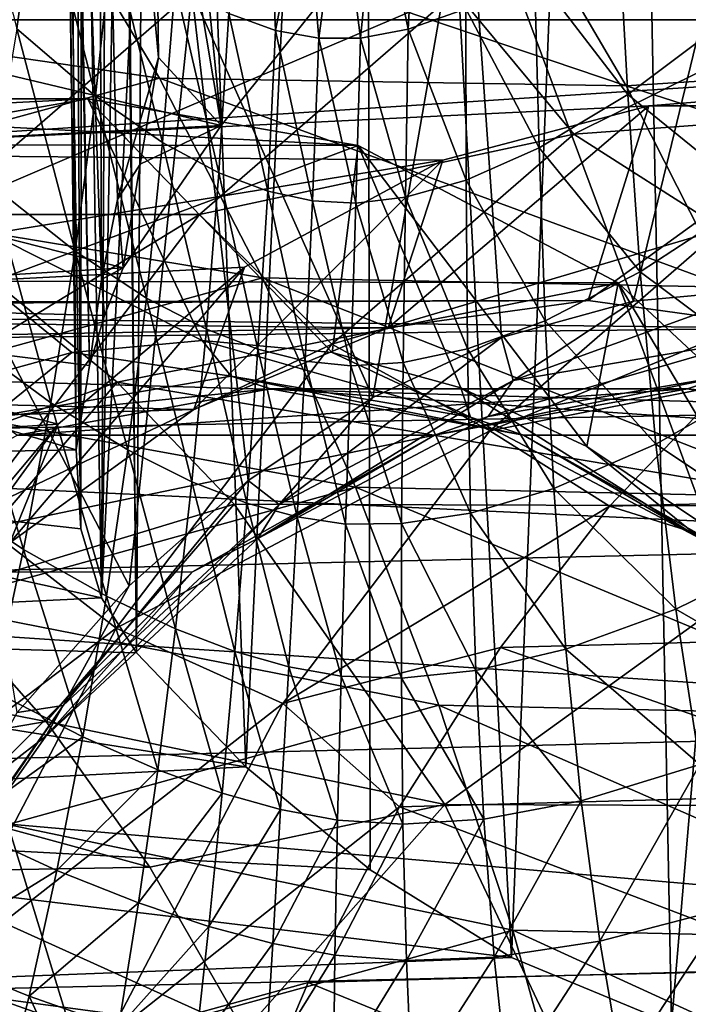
# Model space of a CAD drawing. Header units: metres. Extents: x 26 to 263, y -109 to 109.
# Tile 80 of 256: x 80.4 to 82.48, y -71.61 to -68.55. Entities that reach past the tile are written whole.
import ezdxf

# ---------------------------------------------------------------- set-up
doc = ezdxf.new("R2010")
doc.units = ezdxf.units.M
doc.layers.add('solid_500750', color=7, linetype='CONTINUOUS')

msp = doc.modelspace()

# ---------------------------------------------------------------- linework, layer by layer
at = {"layer": 'solid_500750'}
for points in [[(80.762596, -70.518959, 3.942107), (80.719757, -66.684723, 4.016021), (80.811234, -63.165283, 4.371584)], [(81.102119, -70.872253, 4.501615), (80.762596, -70.518959, 3.942107), (80.811234, -63.165283, 4.371584)], [(81.102119, -70.872253, 4.501615), (80.811234, -63.165283, 4.371584), (81.473457, -63.165283, 5.309737)], [(81.488251, -71.192017, 5.037229), (81.102119, -70.872253, 4.501615), (81.473457, -63.165283, 5.309737)], [(81.926094, -71.4646, 5.552004), (81.473457, -63.165283, 5.309737), (82.257256, -63.165283, 6.14898)], [(81.926094, -71.4646, 5.552004), (81.488251, -71.192017, 5.037229), (81.473457, -63.165283, 5.309737)], [(82.422783, -71.670265, 6.046621), (81.926094, -71.4646, 5.552004), (82.257256, -63.165283, 6.14898)], [(82.422783, -71.670265, 6.046621), (82.257256, -63.165283, 6.14898), (83.148026, -63.165283, 6.873679)], [(82.979759, -71.785507, 6.515219), (82.422783, -71.670265, 6.046621), (83.148026, -63.165283, 6.873679)], [(80.575966, -69.889305, 3.152448), (80.553238, -66.666176, 3.045382), (80.53318, -66.672371, 3.316721)], [(80.575966, -69.889305, 3.152448), (80.53318, -66.672371, 3.316721), (80.535515, -66.673683, 3.378667)], [(80.616997, -69.626709, 2.868759), (80.560593, -66.665176, 3.004609), (80.553238, -66.666176, 3.045382)], [(80.575966, -69.889305, 3.152448), (80.616997, -69.626709, 2.868759), (80.553238, -66.666176, 3.045382)], [(80.654701, -69.360519, 2.739187), (80.644249, -66.657814, 2.724296), (80.560593, -66.665176, 3.004609)], [(80.616997, -69.626709, 2.868759), (80.654701, -69.360519, 2.739187), (80.560593, -66.665176, 3.004609)], [(80.644249, -66.657814, 2.724296), (80.831627, -68.670746, 2.391985), (80.818504, -67.649071, 2.41073)], [(80.703743, -69.112419, 2.616019), (80.831627, -68.670746, 2.391985), (80.644249, -66.657814, 2.724296)], [(80.654701, -69.360519, 2.739187), (80.703743, -69.112419, 2.616019), (80.644249, -66.657814, 2.724296)], [(81.026169, -68.882004, 2.11415), (80.80407, -66.648956, 2.431338), (80.818504, -67.649071, 2.41073)], [(81.026169, -68.882004, 2.11415), (81.345131, -68.483421, 1.658631), (80.80407, -66.648956, 2.431338)], [(80.590027, -70.13427, 3.432808), (80.535515, -66.673683, 3.378667), (80.57122, -66.678551, 3.62774)], [(80.590027, -70.13427, 3.432808), (80.575966, -69.889305, 3.152448), (80.535515, -66.673683, 3.378667)], [(80.590027, -70.13427, 3.432808), (80.57122, -66.678551, 3.62774), (80.591957, -66.67997, 3.707642)], [(80.654694, -70.348419, 3.699527), (80.590027, -70.13427, 3.432808), (80.591957, -66.67997, 3.707642)], [(80.654694, -70.348419, 3.699527), (80.591957, -66.67997, 3.707642), (80.673073, -66.683441, 3.924088)], [(80.654694, -70.348419, 3.699527), (80.673073, -66.683441, 3.924088), (80.719757, -66.684723, 4.016021)], [(80.654694, -70.348419, 3.699527), (80.719757, -66.684723, 4.016021), (80.743416, -68.564064, 3.975236)], [(80.762596, -70.518959, 3.942107), (80.743416, -68.564064, 3.975236), (80.719757, -66.684723, 4.016021)], [(81.026169, -68.882004, 2.11415), (80.818504, -67.649071, 2.41073), (80.831627, -68.670746, 2.391985)], [(80.391487, -68.582359, 8.752073), (80.457451, -68.091362, 8.799366), (80.194145, -67.8125, 8.57508)], [(81.790199, -68.043022, -2.463889), (82.675514, -67.900002, -3.728247), (82.30481, -69.4272, -3.108145)], [(82.675514, -67.900002, -3.728247), (82.718117, -69.389526, -3.698412), (82.30481, -69.4272, -3.108145)], [(80.935036, -68.467232, -1.242587), (81.790199, -68.043022, -2.463889), (81.496155, -69.72612, -1.953269)], [(81.790199, -68.043022, -2.463889), (81.896011, -69.539803, -2.52432), (81.496155, -69.72612, -1.953269)], [(81.790199, -68.043022, -2.463889), (82.30481, -69.4272, -3.108145), (81.896011, -69.539803, -2.52432)], [(81.606133, -68.583069, 9.654543), (81.634537, -68.068565, 9.679015), (81.507332, -68.106926, 9.593202)], [(81.606133, -68.583069, 9.654543), (81.784836, -68.519989, 9.772255), (81.634537, -68.068565, 9.679015)], [(80.391487, -68.582359, 8.752073), (80.635818, -68.790993, 8.951972), (80.457451, -68.091362, 8.799366)], [(80.635818, -68.790993, 8.951972), (80.687149, -68.301445, 8.985336), (80.457451, -68.091362, 8.799366)], [(81.049461, -68.535072, 9.262541), (81.194481, -68.586952, 9.368409), (81.172264, -68.089569, 9.358122)], [(81.194481, -68.586952, 9.368409), (81.286934, -68.114441, 9.440097), (81.172264, -68.089569, 9.358122)], [(81.458504, -68.610756, 9.554381), (81.507332, -68.106926, 9.593202), (81.395271, -68.118271, 9.516115)], [(81.458504, -68.610756, 9.554381), (81.606133, -68.583069, 9.654543), (81.507332, -68.106926, 9.593202)], [(83.258438, -68.086555, -14.125713), (83.61261, -68.673981, -14.483352), (81.934441, -68.166245, -14.572926)], [(81.194481, -68.586952, 9.368409), (81.328453, -68.610931, 9.463821), (81.286934, -68.114441, 9.440097)], [(81.328453, -68.610931, 9.463821), (81.395271, -68.118271, 9.516115), (81.286934, -68.114441, 9.440097)], [(81.328453, -68.610931, 9.463821), (81.458504, -68.610756, 9.554381), (81.395271, -68.118271, 9.516115)], [(80.48436, -68.150879, -14.830779), (80.834549, -68.735146, -15.224969), (79.209702, -68.499298, -15.220218)], [(82.282486, -68.759026, -14.947399), (80.834549, -68.735146, -15.224969), (80.48436, -68.150879, -14.830779)], [(81.934441, -68.166245, -14.572926), (82.282486, -68.759026, -14.947399), (80.48436, -68.150879, -14.830779)], [(83.61261, -68.673981, -14.483352), (82.282486, -68.759026, -14.947399), (81.934441, -68.166245, -14.572926)], [(79.646156, -68.554291, 0.598125), (79.986229, -68.182343, 0.112451), (81.345131, -68.483421, 1.658631)], [(79.646156, -68.554291, 0.598125), (85.704872, -68.554291, -8.054618), (85.364799, -68.182343, -7.568945)], [(79.646156, -68.554291, 0.598125), (85.364799, -68.182343, -7.568945), (79.986229, -68.182343, 0.112451)], [(82.287727, -68.786346, 10.092058), (82.256271, -68.228729, 10.063968), (81.997665, -68.408516, 9.907264)], [(82.287727, -68.786346, 10.092058), (82.618958, -68.537849, 10.280897), (82.256271, -68.228729, 10.063968)], [(80.635818, -68.790993, 8.951972), (80.843735, -68.935493, 9.114954), (80.687149, -68.301445, 8.985336)], [(80.843735, -68.935493, 9.114954), (80.88327, -68.444969, 9.137713), (80.687149, -68.301445, 8.985336)], [(82.012085, -68.952019, 9.925364), (81.997665, -68.408516, 9.907264), (81.784836, -68.519989, 9.772255)], [(82.012085, -68.952019, 9.925364), (82.287727, -68.786346, 10.092058), (81.997665, -68.408516, 9.907264)], [(80.843735, -68.935493, 9.114954), (81.018661, -69.028839, 9.247367), (80.88327, -68.444969, 9.137713)], [(81.018661, -69.028839, 9.247367), (81.049461, -68.535072, 9.262541), (80.88327, -68.444969, 9.137713)], [(80.139137, -69.158173, -0.105932), (80.935036, -68.467232, -1.242587), (80.740379, -70.311234, -0.873907)], [(81.754196, -68.467232, -0.669022), (80.935036, -68.467232, -1.242587), (80.139137, -69.158173, -0.105932)], [(80.958275, -69.158188, 0.467664), (81.754196, -68.467232, -0.669022), (80.139137, -69.158173, -0.105932)], [(80.935036, -68.467232, -1.242587), (81.109573, -69.984161, -1.401169), (80.740379, -70.311234, -0.873907)], [(80.935036, -68.467232, -1.242587), (81.496155, -69.72612, -1.953269), (81.109573, -69.984161, -1.401169)], [(82.120224, -68.908737, -0.621504), (81.754196, -68.467232, -0.669022), (80.958275, -69.158188, 0.467664)], [(82.927185, -68.508446, -1.773965), (81.754196, -68.467232, -0.669022), (82.120224, -68.908737, -0.621504)], [(80.834549, -68.735146, -15.224969), (79.543076, -69.089653, -15.615407), (79.209702, -68.499298, -15.220218)], [(79.646156, -68.554291, 0.598125), (81.345131, -68.483421, 1.658631), (81.026169, -68.882004, 2.11415)], [(81.018661, -69.028839, 9.247367), (81.170097, -69.085709, 9.358694), (81.049461, -68.535072, 9.262541)], [(81.170097, -69.085709, 9.358694), (81.194481, -68.586952, 9.368409), (81.049461, -68.535072, 9.262541)], [(81.786263, -69.051659, 9.782059), (81.784836, -68.519989, 9.772255), (81.606133, -68.583069, 9.654543)], [(81.786263, -69.051659, 9.782059), (82.012085, -68.952019, 9.925364), (81.784836, -68.519989, 9.772255)], [(82.927185, -68.508446, -1.773965), (82.120224, -68.908737, -0.621504), (83.355606, -68.818977, -1.544844)], [(79.323875, -68.969513, 1.05838), (79.646156, -68.554291, 0.598125), (81.026169, -68.882004, 2.11415)], [(79.323875, -68.969513, 1.05838), (85.704872, -68.554291, -8.054618), (79.646156, -68.554291, 0.598125)], [(82.352966, -68.821602, -3.267608), (85.704872, -68.554291, -8.054618), (79.323875, -68.969513, 1.05838)], [(80.654694, -70.348419, 3.699527), (80.743416, -68.564064, 3.975236), (80.762596, -70.518959, 3.942107)], [(82.68013, -69.104897, 10.342073), (82.618958, -68.537849, 10.280897), (82.287727, -68.786346, 10.092058)], [(82.352966, -68.821602, -3.267608), (82.998756, -68.821693, -4.189892), (85.704872, -68.554291, -8.054618)], [(80.310928, -69.065414, 8.707467), (80.572296, -69.27253, 8.92296), (80.391487, -68.582359, 8.752073)], [(80.572296, -69.27253, 8.92296), (80.635818, -68.790993, 8.951972), (80.391487, -68.582359, 8.752073)], [(81.170097, -69.085709, 9.358694), (81.309189, -69.11602, 9.458394), (81.194481, -68.586952, 9.368409)], [(81.309189, -69.11602, 9.458394), (81.328453, -68.610931, 9.463821), (81.194481, -68.586952, 9.368409)], [(81.598007, -69.104553, 9.657745), (81.606133, -68.583069, 9.654543), (81.458504, -68.610756, 9.554381)], [(81.598007, -69.104553, 9.657745), (81.786263, -69.051659, 9.782059), (81.606133, -68.583069, 9.654543)], [(81.309189, -69.11602, 9.458394), (81.443947, -69.123413, 9.552775), (81.328453, -68.610931, 9.463821)], [(81.443947, -69.123413, 9.552775), (81.458504, -68.610756, 9.554381), (81.328453, -68.610931, 9.463821)], [(81.443947, -69.123413, 9.552775), (81.598007, -69.104553, 9.657745), (81.458504, -68.610756, 9.554381)], [(80.703743, -69.112419, 2.616019), (80.774422, -69.001907, 2.473683), (80.831627, -68.670746, 2.391985)], [(81.026169, -68.882004, 2.11415), (80.831627, -68.670746, 2.391985), (80.774422, -69.001907, 2.473683)], [(83.61261, -68.673981, -14.483352), (83.933319, -69.289543, -14.815135), (82.282486, -68.759026, -14.947399)], [(80.834549, -68.735146, -15.224969), (81.153885, -69.354713, -15.591291), (79.543076, -69.089653, -15.615407)], [(82.59935, -69.383675, -15.294518), (81.153885, -69.354713, -15.591291), (80.834549, -68.735146, -15.224969)], [(82.282486, -68.759026, -14.947399), (82.59935, -69.383675, -15.294518), (80.834549, -68.735146, -15.224969)], [(83.933319, -69.289543, -14.815135), (82.59935, -69.383675, -15.294518), (82.282486, -68.759026, -14.947399)], [(77.85083, -68.941376, -5.337183), (80.611565, -68.800003, -5.173439), (78.682144, -68.800003, -6.524432)], [(77.85083, -68.941376, -5.337183), (79.772316, -68.944107, -3.974874), (80.611565, -68.800003, -5.173439)], [(81.450806, -68.944107, -6.372004), (78.682144, -68.800003, -6.524432), (80.611565, -68.800003, -5.173439)], [(79.513451, -68.941368, -7.711648), (78.682144, -68.800003, -6.524432), (81.450806, -68.944107, -6.372004)], [(80.96627, -69.550003, -4.925073), (80.611565, -68.800003, -5.173439), (79.772316, -68.944107, -3.974874)], [(80.572296, -69.27253, 8.92296), (80.794205, -69.417984, 9.098195), (80.635818, -68.790993, 8.951972)], [(81.369919, -69.586784, -5.501549), (80.611565, -68.800003, -5.173439), (80.96627, -69.550003, -4.925073)], [(81.369919, -69.586784, -5.501549), (81.450806, -68.944107, -6.372004), (80.611565, -68.800003, -5.173439)], [(80.794205, -69.417984, 9.098195), (80.843735, -68.935493, 9.114954), (80.635818, -68.790993, 8.951972)], [(82.325897, -69.33651, 10.139993), (82.287727, -68.786346, 10.092058), (82.012085, -68.952019, 9.925364)], [(82.325897, -69.33651, 10.139993), (82.68013, -69.104897, 10.342073), (82.287727, -68.786346, 10.092058)], [(81.713135, -68.990105, -2.353827), (82.352966, -68.821602, -3.267608), (79.323875, -68.969513, 1.05838)], [(81.543594, -69.510498, -3.201339), (82.352966, -68.821602, -3.267608), (81.713135, -68.990105, -2.353827)], [(82.164001, -69.425003, -4.087391), (82.352966, -68.821602, -3.267608), (81.543594, -69.510498, -3.201339)], [(82.120224, -68.908737, -0.621504), (82.580811, -69.203323, -0.438315), (83.355606, -68.818977, -1.544844)], [(82.164001, -69.425003, -4.087391), (82.998756, -68.821693, -4.189892), (82.352966, -68.821602, -3.267608)], [(82.784386, -69.510742, -4.973381), (82.998756, -68.821693, -4.189892), (82.164001, -69.425003, -4.087391)], [(79.323875, -68.969513, 1.05838), (81.026169, -68.882004, 2.11415), (80.721535, -69.323898, 2.549219)], [(81.026169, -68.882004, 2.11415), (80.774422, -69.001907, 2.473683), (80.721535, -69.323898, 2.549219)], [(82.120224, -68.908737, -0.621504), (80.958275, -69.158188, 0.467664), (81.369186, -69.560738, 0.451082)], [(82.120224, -68.908737, -0.621504), (81.369186, -69.560738, 0.451082), (82.580811, -69.203323, -0.438315)], [(80.320221, -69.365028, -8.86385), (79.513451, -68.941368, -7.711648), (81.450806, -68.944107, -6.372004)], [(80.562614, -69.586784, -4.348598), (80.96627, -69.550003, -4.925073), (79.772316, -68.944107, -3.974874)], [(80.163445, -69.696716, -3.778521), (80.562614, -69.586784, -4.348598), (79.772316, -68.944107, -3.974874)], [(80.320221, -69.365028, -8.86385), (81.450806, -68.944107, -6.372004), (82.257797, -69.370903, -7.524508)], [(80.794205, -69.417984, 9.098195), (80.97995, -69.514595, 9.239845), (80.843735, -68.935493, 9.114954)], [(80.97995, -69.514595, 9.239845), (81.018661, -69.028839, 9.247367), (80.843735, -68.935493, 9.114954)], [(81.369919, -69.586784, -5.501549), (81.769089, -69.696716, -6.071626), (81.450806, -68.944107, -6.372004)], [(82.159943, -69.878822, -6.629815), (82.257797, -69.370903, -7.524508), (81.450806, -68.944107, -6.372004)], [(81.769089, -69.696716, -6.071626), (82.159943, -69.878822, -6.629815), (81.450806, -68.944107, -6.372004)], [(82.031052, -69.487953, 9.961322), (82.012085, -68.952019, 9.925364), (81.786263, -69.051659, 9.782059)], [(82.031052, -69.487953, 9.961322), (82.325897, -69.33651, 10.139993), (82.012085, -68.952019, 9.925364)], [(79.017876, -69.428841, 1.495399), (79.323875, -68.969513, 1.05838), (80.721535, -69.323898, 2.549219)], [(81.713135, -68.990105, -2.353827), (79.323875, -68.969513, 1.05838), (79.017876, -69.428841, 1.495399)], [(81.098328, -69.322395, -1.475792), (81.713135, -68.990105, -2.353827), (79.017876, -69.428841, 1.495399)], [(80.940964, -69.763771, -2.340686), (81.713135, -68.990105, -2.353827), (81.098328, -69.322395, -1.475792)], [(81.543594, -69.510498, -3.201339), (81.713135, -68.990105, -2.353827), (80.940964, -69.763771, -2.340686)], [(80.703743, -69.112419, 2.616019), (80.721535, -69.323898, 2.549219), (80.774422, -69.001907, 2.473683)], [(80.97995, -69.514595, 9.239845), (81.139824, -69.576508, 9.358281), (81.018661, -69.028839, 9.247367)], [(81.139824, -69.576508, 9.358281), (81.170097, -69.085709, 9.358694), (81.018661, -69.028839, 9.247367)], [(81.790085, -69.575645, 9.807893), (81.786263, -69.051659, 9.782059), (81.598007, -69.104553, 9.657745)], [(81.790085, -69.575645, 9.807893), (82.031052, -69.487953, 9.961322), (81.786263, -69.051659, 9.782059)], [(80.216507, -69.537544, 8.665787), (80.49752, -69.742592, 8.898652), (80.310928, -69.065414, 8.707467)], [(80.49752, -69.742592, 8.898652), (80.572296, -69.27253, 8.92296), (80.310928, -69.065414, 8.707467)], [(81.139824, -69.576508, 9.358281), (81.286057, -69.613213, 9.463911), (81.170097, -69.085709, 9.358694)], [(81.286057, -69.613213, 9.463911), (81.309189, -69.11602, 9.458394), (81.170097, -69.085709, 9.358694)], [(81.153885, -69.354713, -15.591291), (79.846458, -69.715118, -15.980249), (79.543076, -69.089653, -15.615407)], [(80.654701, -69.360519, 2.739187), (80.721535, -69.323898, 2.549219), (80.703743, -69.112419, 2.616019)], [(81.286057, -69.613213, 9.463911), (81.427551, -69.628242, 9.563766), (81.309189, -69.11602, 9.458394)], [(81.427551, -69.628242, 9.563766), (81.443947, -69.123413, 9.552775), (81.309189, -69.11602, 9.458394)], [(81.590134, -69.618279, 9.675233), (81.598007, -69.104553, 9.657745), (81.443947, -69.123413, 9.552775)], [(81.590134, -69.618279, 9.675233), (81.790085, -69.575645, 9.807893), (81.598007, -69.104553, 9.657745)], [(82.754471, -69.656052, 10.427528), (82.68013, -69.104897, 10.342073), (82.325897, -69.33651, 10.139993)], [(81.427551, -69.628242, 9.563766), (81.590134, -69.618279, 9.675233), (81.443947, -69.123413, 9.552775)], [(80.958275, -69.158188, 0.467664), (80.139137, -69.158173, -0.105932), (79.429619, -70.092323, 0.90737)], [(80.248779, -70.092316, 1.480938), (80.958275, -69.158188, 0.467664), (79.429619, -70.092323, 0.90737)], [(80.139137, -69.158173, -0.105932), (80.740379, -70.311234, -0.873907), (80.392578, -70.703941, -0.377189)], [(81.369186, -69.560738, 0.451082), (80.958275, -69.158188, 0.467664), (80.248779, -70.092316, 1.480938)], [(81.369186, -69.560738, 0.451082), (81.859711, -69.829338, 0.591523), (82.580811, -69.203323, -0.438315)], [(82.580811, -69.203323, -0.438315), (81.859711, -69.829338, 0.591523), (82.974319, -69.371086, -0.014702)], [(80.49752, -69.742592, 8.898652), (80.735863, -69.888474, 9.087944), (80.572296, -69.27253, 8.92296)], [(80.735863, -69.888474, 9.087944), (80.794205, -69.417984, 9.098195), (80.572296, -69.27253, 8.92296)], [(80.520119, -69.809532, -0.650032), (81.098328, -69.322395, -1.475792), (79.017876, -69.428841, 1.495399)], [(79.017876, -69.428841, 1.495399), (80.721535, -69.323898, 2.549219), (80.663689, -69.472145, 2.705629)], [(80.369865, -70.177391, -1.525097), (81.098328, -69.322395, -1.475792), (80.520119, -69.809532, -0.650032)], [(80.940964, -69.763771, -2.340686), (81.098328, -69.322395, -1.475792), (80.369865, -70.177391, -1.525097)], [(80.663689, -69.472145, 2.705629), (80.721535, -69.323898, 2.549219), (80.654701, -69.360519, 2.739187)], [(81.153885, -69.354713, -15.591291), (81.442833, -70.004929, -15.926455), (79.846458, -69.715118, -15.980249)], [(80.663689, -69.472145, 2.705629), (80.654701, -69.360519, 2.739187), (80.616997, -69.626709, 2.868759)], [(82.885719, -70.036377, -15.611685), (81.442833, -70.004929, -15.926455), (81.153885, -69.354713, -15.591291)], [(82.59935, -69.383675, -15.294518), (82.885719, -70.036377, -15.611685), (81.153885, -69.354713, -15.591291)], [(82.374687, -69.87117, 10.209793), (82.325897, -69.33651, 10.139993), (82.031052, -69.487953, 9.961322)], [(82.374687, -69.87117, 10.209793), (82.754471, -69.656052, 10.427528), (82.325897, -69.33651, 10.139993)], [(80.703003, -69.67907, -9.410512), (79.766815, -70.013756, -9.163153), (80.320221, -69.365028, -8.86385)], [(80.703003, -69.67907, -9.410512), (80.320221, -69.365028, -8.86385), (82.257797, -69.370903, -7.524508)], [(80.703003, -69.67907, -9.410512), (82.257797, -69.370903, -7.524508), (83.001526, -70.06398, -8.586662)], [(81.859711, -69.829338, 0.591523), (82.592804, -69.685722, 0.530164), (82.974319, -69.371086, -0.014702)], [(81.932144, -69.673729, -2.639718), (82.30481, -69.4272, -3.108145), (82.718117, -69.389526, -3.698412)], [(82.688148, -69.543915, -3.719399), (81.932144, -69.673729, -2.639718), (82.718117, -69.389526, -3.698412)], [(82.159943, -69.878822, -6.629815), (82.538704, -70.131783, -7.170741), (82.257797, -69.370903, -7.524508)], [(82.900085, -70.452316, -7.686854), (83.001526, -70.06398, -8.586662), (82.257797, -69.370903, -7.524508)], [(82.538704, -70.131783, -7.170741), (82.900085, -70.452316, -7.686854), (82.257797, -69.370903, -7.524508)], [(80.735863, -69.888474, 9.087944), (80.934784, -69.987869, 9.240646), (80.794205, -69.417984, 9.098195)], [(80.934784, -69.987869, 9.240646), (80.97995, -69.514595, 9.239845), (80.794205, -69.417984, 9.098195)], [(81.543594, -69.510498, -3.201339), (75.184799, -69.622116, -6.977971), (75.771263, -69.452293, -7.815527)], [(82.164001, -69.425003, -4.087391), (75.771263, -69.452293, -7.815527), (76.3657, -69.43811, -8.664478)], [(82.164001, -69.425003, -4.087391), (81.543594, -69.510498, -3.201339), (75.771263, -69.452293, -7.815527)], [(82.784386, -69.510742, -4.973381), (82.164001, -69.425003, -4.087391), (76.3657, -69.43811, -8.664478)], [(82.784386, -69.510742, -4.973381), (76.3657, -69.43811, -8.664478), (76.954613, -69.579887, -9.505528)], [(78.733124, -69.924568, 1.902066), (79.017876, -69.428841, 1.495399), (80.575966, -69.889305, 3.152448)], [(80.520119, -69.809532, -0.650032), (79.017876, -69.428841, 1.495399), (78.733124, -69.924568, 1.902066)], [(79.017876, -69.428841, 1.495399), (80.616997, -69.626709, 2.868759), (80.575966, -69.889305, 3.152448)], [(79.017876, -69.428841, 1.495399), (80.663689, -69.472145, 2.705629), (80.616997, -69.626709, 2.868759)], [(81.932144, -69.673729, -2.639718), (81.896011, -69.539803, -2.52432), (82.30481, -69.4272, -3.108145)], [(81.543594, -69.510498, -3.201339), (80.940964, -69.763771, -2.340686), (75.184799, -69.622116, -6.977971)], [(83.386955, -69.764244, -5.833937), (82.784386, -69.510742, -4.973381), (76.954613, -69.579887, -9.505528)], [(80.934784, -69.987869, 9.240646), (81.105415, -70.054367, 9.368004), (80.97995, -69.514595, 9.239845)], [(81.105415, -70.054367, 9.368004), (81.139824, -69.576508, 9.358281), (80.97995, -69.514595, 9.239845)], [(82.058067, -70.008781, 10.016957), (82.031052, -69.487953, 9.961322), (81.790085, -69.575645, 9.807893)], [(82.058067, -70.008781, 10.016957), (82.374687, -69.87117, 10.209793), (82.031052, -69.487953, 9.961322)], [(80.108894, -69.996094, 8.626657), (80.412262, -70.198082, 8.87862), (80.216507, -69.537544, 8.665787)], [(80.412262, -70.198082, 8.87862), (80.49752, -69.742592, 8.898652), (80.216507, -69.537544, 8.665787)], [(81.2052, -70.058189, -1.601528), (81.496155, -69.72612, -1.953269), (81.896011, -69.539803, -2.52432)], [(81.932144, -69.673729, -2.639718), (81.2052, -70.058189, -1.601528), (81.896011, -69.539803, -2.52432)], [(81.85453, -69.785751, -2.721266), (81.932144, -69.673729, -2.639718), (82.688148, -69.543915, -3.719399)], [(82.597755, -69.658127, -3.782695), (81.85453, -69.785751, -2.721266), (82.688148, -69.543915, -3.719399)], [(81.369186, -69.560738, 0.451082), (80.248779, -70.092316, 1.480938), (80.699661, -70.442238, 1.407267)], [(81.056213, -69.659805, -4.86209), (80.96627, -69.550003, -4.925073), (80.562614, -69.586784, -4.348598)], [(81.369186, -69.560738, 0.451082), (80.699661, -70.442238, 1.407267), (81.859711, -69.829338, 0.591523)], [(81.799248, -69.787399, -5.92325), (81.369919, -69.586784, -5.501549), (80.96627, -69.550003, -4.925073)], [(81.799248, -69.787399, -5.92325), (80.96627, -69.550003, -4.925073), (81.056213, -69.659805, -4.86209)], [(81.7994, -70.084946, 9.851355), (81.790085, -69.575645, 9.807893), (81.590134, -69.618279, 9.675233)], [(81.7994, -70.084946, 9.851355), (82.058067, -70.008781, 10.016957), (81.790085, -69.575645, 9.807893)], [(83.386955, -69.764244, -5.833937), (76.954613, -69.579887, -9.505528), (77.524605, -69.874397, -10.319562)], [(80.313187, -69.787399, -3.80093), (80.562614, -69.586784, -4.348598), (80.163445, -69.696716, -3.778521)], [(81.056213, -69.659805, -4.86209), (80.562614, -69.586784, -4.348598), (80.313187, -69.787399, -3.80093)], [(81.105415, -70.054367, 9.368004), (81.261078, -70.097015, 9.481361), (81.139824, -69.576508, 9.358281)], [(81.261078, -70.097015, 9.481361), (81.286057, -69.613213, 9.463911), (81.139824, -69.576508, 9.358281)], [(81.799248, -69.787399, -5.92325), (81.769089, -69.696716, -6.071626), (81.369919, -69.586784, -5.501549)], [(80.940964, -69.763771, -2.340686), (74.619644, -69.943718, -6.170846), (75.184799, -69.622116, -6.977971)], [(81.261078, -70.097015, 9.481361), (81.411652, -70.119232, 9.588516), (81.286057, -69.613213, 9.463911)], [(81.411652, -70.119232, 9.588516), (81.427551, -69.628242, 9.563766), (81.286057, -69.613213, 9.463911)], [(81.411652, -70.119232, 9.588516), (81.585213, -70.117729, 9.708377), (81.427551, -69.628242, 9.563766)], [(81.585213, -70.117729, 9.708377), (81.590134, -69.618279, 9.675233), (81.427551, -69.628242, 9.563766)], [(81.585213, -70.117729, 9.708377), (81.7994, -70.084946, 9.851355), (81.590134, -69.618279, 9.675233)], [(81.056213, -69.659805, -4.86209), (80.313187, -69.787399, -3.80093), (81.179092, -69.699997, -4.776053)], [(81.056213, -69.659805, -4.86209), (81.179092, -69.699997, -4.776053), (81.964073, -69.843452, -5.897127)], [(81.799248, -69.787399, -5.92325), (81.056213, -69.659805, -4.86209), (81.964073, -69.843452, -5.897127)], [(82.597755, -69.658127, -3.782695), (82.472527, -69.699997, -3.87038), (81.687355, -69.843521, -2.749038)], [(82.597755, -69.658127, -3.782695), (81.687355, -69.843521, -2.749038), (81.85453, -69.785751, -2.721266)], [(82.844131, -70.183372, 10.536994), (82.754471, -69.656052, 10.427528), (82.374687, -69.87117, 10.209793)], [(83.340973, -69.785751, -4.844123), (82.472527, -69.699997, -3.87038), (82.597755, -69.658127, -3.782695)], [(80.703003, -69.67907, -9.410512), (80.135834, -70.340126, -9.690166), (79.766815, -70.013756, -9.163153)], [(81.066383, -70.057312, -9.929474), (80.135834, -70.340126, -9.690166), (80.703003, -69.67907, -9.410512)], [(81.066383, -70.057312, -9.929474), (80.703003, -69.67907, -9.410512), (83.001526, -70.06398, -8.586662)], [(81.13987, -70.163712, -1.700627), (81.2052, -70.058189, -1.601528), (81.932144, -69.673729, -2.639718)], [(81.85453, -69.785751, -2.721266), (81.13987, -70.163712, -1.700627), (81.932144, -69.673729, -2.639718)], [(82.513725, -70.16526, -6.943631), (82.159943, -69.878822, -6.629815), (81.769089, -69.696716, -6.071626)], [(82.513725, -70.16526, -6.943631), (81.769089, -69.696716, -6.071626), (81.799248, -69.787399, -5.92325)], [(81.859711, -69.829338, 0.591523), (82.230873, -70.063942, 1.047048), (82.592804, -69.685722, 0.530164)], [(83.84333, -70.02314, 2.100754), (82.592804, -69.685722, 0.530164), (82.230873, -70.063942, 1.047048)], [(81.442833, -70.004929, -15.926455), (80.119904, -70.370865, -16.31164), (79.846458, -69.715118, -15.980249)], [(80.313187, -69.787399, -3.80093), (80.394104, -69.843452, -3.65498), (81.179092, -69.699997, -4.776053)], [(82.472527, -69.699997, -3.87038), (81.179092, -69.699997, -4.776053), (80.394104, -69.843452, -3.65498)], [(81.687355, -69.843521, -2.749038), (82.472527, -69.699997, -3.87038), (80.394104, -69.843452, -3.65498)], [(81.2052, -70.058189, -1.601528), (81.109573, -69.984161, -1.401169), (81.496155, -69.72612, -1.953269)], [(83.257927, -69.843605, -4.992053), (81.179092, -69.699997, -4.776053), (82.472527, -69.699997, -3.87038)], [(83.257927, -69.843605, -4.992053), (81.964073, -69.843452, -5.897127), (81.179092, -69.699997, -4.776053)], [(83.340973, -69.785751, -4.844123), (83.257927, -69.843605, -4.992053), (82.472527, -69.699997, -3.87038)], [(80.412262, -70.198082, 8.87862), (80.669624, -70.34343, 9.083753), (80.49752, -69.742592, 8.898652)], [(80.669624, -70.34343, 9.083753), (80.735863, -69.888474, 9.087944), (80.49752, -69.742592, 8.898652)], [(80.940964, -69.763771, -2.340686), (80.369865, -70.177391, -1.525097), (74.619644, -69.943718, -6.170846)], [(83.957977, -70.178062, -6.649455), (83.386955, -69.764244, -5.833937), (77.524605, -69.874397, -10.319562)], [(81.85453, -69.785751, -2.721266), (81.687355, -69.843521, -2.749038), (81.13987, -70.163712, -1.700627)], [(82.513725, -70.16526, -6.943631), (81.799248, -69.787399, -5.92325), (81.964073, -69.843452, -5.897127)], [(79.986885, -70.445244, 0.111513), (80.520119, -69.809532, -0.650032), (78.733124, -69.924568, 1.902066)], [(79.841797, -70.74292, -0.771013), (80.520119, -69.809532, -0.650032), (79.986885, -70.445244, 0.111513)], [(80.369865, -70.177391, -1.525097), (80.520119, -69.809532, -0.650032), (79.841797, -70.74292, -0.771013)], [(81.687355, -69.843521, -2.749038), (80.394104, -69.843452, -3.65498), (79.641586, -70.26886, -2.580271)], [(80.936249, -70.267914, -1.676346), (81.687355, -69.843521, -2.749038), (79.641586, -70.26886, -2.580271)], [(80.699661, -70.442238, 1.407267), (81.216866, -70.675697, 1.509599), (81.859711, -69.829338, 0.591523)], [(81.13987, -70.163712, -1.700627), (81.687355, -69.843521, -2.749038), (80.936249, -70.267914, -1.676346)], [(81.859711, -69.829338, 0.591523), (81.216866, -70.675697, 1.509599), (82.230873, -70.063942, 1.047048)], [(83.257927, -69.843605, -4.992053), (82.716583, -70.268852, -6.971817), (81.964073, -69.843452, -5.897127)], [(82.513725, -70.16526, -6.943631), (81.964073, -69.843452, -5.897127), (82.716583, -70.268852, -6.971817)], [(83.957977, -70.178062, -6.649455), (77.524605, -69.874397, -10.319562), (78.062721, -70.314957, -11.088077)], [(82.43615, -70.382912, 10.301188), (82.374687, -69.87117, 10.209793), (82.058067, -70.008781, 10.016957)], [(82.513725, -70.16526, -6.943631), (82.538704, -70.131783, -7.170741), (82.159943, -69.878822, -6.629815)], [(82.43615, -70.382912, 10.301188), (82.844131, -70.183372, 10.536994), (82.374687, -69.87117, 10.209793)], [(78.733124, -69.924568, 1.902066), (80.575966, -69.889305, 3.152448), (80.590027, -70.13427, 3.432808)], [(80.669624, -70.34343, 9.083753), (80.884224, -70.444656, 9.24933), (80.735863, -69.888474, 9.087944)], [(80.884224, -70.444656, 9.24933), (80.934784, -69.987869, 9.240646), (80.735863, -69.888474, 9.087944)], [(78.472298, -70.453331, 2.274564), (78.733124, -69.924568, 1.902066), (80.654694, -70.348419, 3.699527)], [(78.733124, -69.924568, 1.902066), (80.590027, -70.13427, 3.432808), (80.654694, -70.348419, 3.699527)], [(80.317177, -70.636322, 8.861691), (80.412262, -70.198082, 8.87862), (80.108894, -69.996094, 8.626657)], [(80.53524, -70.682518, -0.644727), (80.740379, -70.311234, -0.873907), (81.109573, -69.984161, -1.401169)], [(81.2052, -70.058189, -1.601528), (80.53524, -70.682518, -0.644727), (81.109573, -69.984161, -1.401169)], [(80.884224, -70.444656, 9.24933), (81.068062, -70.514801, 9.387432), (80.934784, -69.987869, 9.240646)], [(81.068062, -70.514801, 9.387432), (81.105415, -70.054367, 9.368004), (80.934784, -69.987869, 9.240646)], [(81.442833, -70.004929, -15.926455), (81.701561, -70.681473, -16.227949), (80.119904, -70.370865, -16.31164)], [(83.141899, -70.713425, -15.896746), (81.701561, -70.681473, -16.227949), (81.442833, -70.004929, -15.926455)], [(82.885719, -70.036377, -15.611685), (83.141899, -70.713425, -15.896746), (81.442833, -70.004929, -15.926455)], [(82.095085, -70.507607, 10.091975), (82.058067, -70.008781, 10.016957), (81.7994, -70.084946, 9.851355)], [(82.095085, -70.507607, 10.091975), (82.43615, -70.382912, 10.301188), (82.058067, -70.008781, 10.016957)], [(83.499176, -70.459389, 2.592264), (83.84333, -70.02314, 2.100754), (82.230873, -70.063942, 1.047048)], [(81.066383, -70.057312, -9.929474), (80.482956, -70.731689, -10.185914), (80.135834, -70.340126, -9.690166)], [(80.481239, -70.777481, -0.760001), (80.53524, -70.682518, -0.644727), (81.2052, -70.058189, -1.601528)], [(81.13987, -70.163712, -1.700627), (80.481239, -70.777481, -0.760001), (81.2052, -70.058189, -1.601528)], [(81.720123, -70.98996, -10.863114), (80.482956, -70.731689, -10.185914), (81.066383, -70.057312, -9.929474)], [(81.720123, -70.98996, -10.863114), (81.066383, -70.057312, -9.929474), (83.001526, -70.06398, -8.586662)], [(81.068062, -70.514801, 9.387432), (81.235588, -70.562477, 9.510335), (81.105415, -70.054367, 9.368004)], [(81.235588, -70.562477, 9.510335), (81.261078, -70.097015, 9.481361), (81.105415, -70.054367, 9.368004)], [(81.216866, -70.675697, 1.509599), (81.892044, -70.502014, 1.530946), (82.230873, -70.063942, 1.047048)], [(81.720123, -70.98996, -10.863114), (83.001526, -70.06398, -8.586662), (83.653412, -70.996696, -9.517649)], [(83.499176, -70.459389, 2.592264), (82.230873, -70.063942, 1.047048), (81.892044, -70.502014, 1.530946)], [(80.699661, -70.442238, 1.407267), (80.248779, -70.092316, 1.480938), (79.649788, -71.237862, 2.336385)], [(81.816017, -70.573151, 9.912119), (81.7994, -70.084946, 9.851355), (81.585213, -70.117729, 9.708377)], [(81.816017, -70.573151, 9.912119), (82.095085, -70.507607, 10.091975), (81.7994, -70.084946, 9.851355)], [(81.235588, -70.562477, 9.510335), (81.397743, -70.590965, 9.626638), (81.261078, -70.097015, 9.481361)], [(81.397743, -70.590965, 9.626638), (81.411652, -70.119232, 9.588516), (81.261078, -70.097015, 9.481361)], [(81.397743, -70.590965, 9.626638), (81.584892, -70.597008, 9.756817), (81.411652, -70.119232, 9.588516)], [(81.584892, -70.597008, 9.756817), (81.585213, -70.117729, 9.708377), (81.411652, -70.119232, 9.588516)], [(81.584892, -70.597008, 9.756817), (81.816017, -70.573151, 9.912119), (81.585213, -70.117729, 9.708377)], [(84.48597, -70.743874, -7.403567), (83.957977, -70.178062, -6.649455), (78.062721, -70.314957, -11.088077)], [(81.13987, -70.163712, -1.700627), (80.936249, -70.267914, -1.676346), (80.481239, -70.777481, -0.760001)], [(82.94928, -70.679543, 10.667813), (82.844131, -70.183372, 10.536994), (82.43615, -70.382912, 10.301188)], [(80.317177, -70.636322, 8.861691), (80.596161, -70.779755, 9.084263), (80.412262, -70.198082, 8.87862)], [(80.596161, -70.779755, 9.084263), (80.669624, -70.34343, 9.083753), (80.412262, -70.198082, 8.87862)], [(80.251457, -70.955353, -0.698371), (80.936249, -70.267914, -1.676346), (79.641586, -70.26886, -2.580271)], [(80.481239, -70.777481, -0.760001), (80.936249, -70.267914, -1.676346), (80.251457, -70.955353, -0.698371)], [(84.48597, -70.743874, -7.403567), (78.062721, -70.314957, -11.088077), (78.55674, -70.891548, -11.793605)], [(78.929565, -70.429497, -7.967437), (80.135834, -70.340126, -9.690166), (80.482956, -70.731689, -10.185914)], [(80.53524, -70.682518, -0.644727), (80.392578, -70.703941, -0.377189), (80.740379, -70.311234, -0.873907)], [(78.472298, -70.453331, 2.274564), (80.654694, -70.348419, 3.699527), (80.762596, -70.518959, 3.942107)], [(81.701561, -70.681473, -16.227949), (80.363487, -71.051765, -16.606878), (80.119904, -70.370865, -16.31164)], [(80.596161, -70.779755, 9.084263), (80.828964, -70.881447, 9.264379), (80.669624, -70.34343, 9.083753)], [(80.828964, -70.881447, 9.264379), (80.884224, -70.444656, 9.24933), (80.669624, -70.34343, 9.083753)], [(82.51059, -70.864922, 10.411682), (82.43615, -70.382912, 10.301188), (82.095085, -70.507607, 10.091975)], [(82.51059, -70.864922, 10.411682), (82.94928, -70.679543, 10.667813), (82.43615, -70.382912, 10.301188)], [(79.660942, -70.872253, -9.011957), (78.929565, -70.429497, -7.967437), (80.482956, -70.731689, -10.185914)], [(78.232864, -71.019508, 2.616515), (78.472298, -70.453331, 2.274564), (81.102119, -70.872253, 4.501615)], [(78.472298, -70.453331, 2.274564), (80.762596, -70.518959, 3.942107), (81.102119, -70.872253, 4.501615)], [(80.699661, -70.442238, 1.407267), (79.649788, -71.237862, 2.336385), (80.134438, -71.523209, 2.21449)], [(80.699661, -70.442238, 1.407267), (80.134438, -71.523209, 2.21449), (81.216866, -70.675697, 1.509599)], [(80.828964, -70.881447, 9.264379), (81.028473, -70.953865, 9.414915), (80.884224, -70.444656, 9.24933)], [(81.028473, -70.953865, 9.414915), (81.068062, -70.514801, 9.387432), (80.884224, -70.444656, 9.24933)], [(83.181412, -70.952797, 3.046078), (83.499176, -70.459389, 2.592264), (81.892044, -70.502014, 1.530946)], [(85.575294, -70.465462, -0.256349), (81.682648, -72.194817, -3.080629), (81.879799, -72.117828, -3.362184)], [(85.575294, -70.465462, -0.256349), (85.021248, -70.747734, 0.534909), (81.682648, -72.194817, -3.080629)], [(85.575294, -70.465462, -0.256349), (81.879799, -72.117828, -3.362184), (82.477928, -71.900993, -3.401855)], [(81.028473, -70.953865, 9.414915), (81.210312, -71.005188, 9.549061), (81.068062, -70.514801, 9.387432)], [(81.210312, -71.005188, 9.549061), (81.235588, -70.562477, 9.510335), (81.068062, -70.514801, 9.387432)], [(81.216866, -70.675697, 1.509599), (81.579247, -70.996201, 1.977669), (81.892044, -70.502014, 1.530946)], [(83.181412, -70.952797, 3.046078), (81.892044, -70.502014, 1.530946), (81.579247, -70.996201, 1.977669)], [(82.142509, -70.978111, 10.184031), (82.095085, -70.507607, 10.091975), (81.816017, -70.573151, 9.912119)], [(82.142509, -70.978111, 10.184031), (82.51059, -70.864922, 10.411682), (82.095085, -70.507607, 10.091975)], [(81.210312, -71.005188, 9.549061), (81.386513, -71.038574, 9.676231), (81.235588, -70.562477, 9.510335)], [(81.386513, -71.038574, 9.676231), (81.397743, -70.590965, 9.626638), (81.235588, -70.562477, 9.510335)], [(81.840454, -71.034462, 9.987988), (81.816017, -70.573151, 9.912119), (81.584892, -70.597008, 9.756817)], [(81.840454, -71.034462, 9.987988), (82.142509, -70.978111, 10.184031), (81.816017, -70.573151, 9.912119)], [(81.386513, -71.038574, 9.676231), (81.58979, -71.050781, 9.818509), (81.397743, -70.590965, 9.626638)], [(81.58979, -71.050781, 9.818509), (81.584892, -70.597008, 9.756817), (81.397743, -70.590965, 9.626638)], [(81.58979, -71.050781, 9.818509), (81.840454, -71.034462, 9.987988), (81.584892, -70.597008, 9.756817)], [(80.212929, -71.054611, 8.846659), (80.596161, -70.779755, 9.084263), (80.317177, -70.636322, 8.861691)], [(80.134438, -71.523209, 2.21449), (80.674171, -71.713593, 2.284649), (81.216866, -70.675697, 1.509599)], [(81.216866, -70.675697, 1.509599), (80.674171, -71.713593, 2.284649), (81.579247, -70.996201, 1.977669)], [(79.903946, -71.603485, 0.064464), (79.948013, -71.522728, 0.193916), (80.53524, -70.682518, -0.644727)], [(80.481239, -70.777481, -0.760001), (79.903946, -71.603485, 0.064464), (80.53524, -70.682518, -0.644727)], [(80.53524, -70.682518, -0.644727), (79.948013, -71.522728, 0.193916), (80.392578, -70.703941, -0.377189)], [(81.701561, -70.681473, -16.227949), (81.930557, -71.379608, -16.49342), (80.363487, -71.051765, -16.606878)], [(83.3685, -71.411591, -16.147953), (81.930557, -71.379608, -16.49342), (81.701561, -70.681473, -16.227949)], [(83.141899, -70.713425, -15.896746), (83.3685, -71.411591, -16.147953), (81.701561, -70.681473, -16.227949)], [(79.660942, -70.872253, -9.011957), (80.482956, -70.731689, -10.185914), (80.804634, -71.184395, -10.645318)], [(81.720123, -70.98996, -10.863114), (80.804634, -71.184395, -10.645318), (80.482956, -70.731689, -10.185914)], [(84.960548, -71.453758, -8.081271), (84.48597, -70.743874, -7.403567), (78.55674, -70.891548, -11.793605)], [(85.021248, -70.747734, 0.534909), (81.489838, -72.300003, -2.805263), (81.682648, -72.194817, -3.080629)], [(85.021248, -70.747734, 0.534909), (81.623734, -72.300003, -2.182305), (81.489838, -72.300003, -2.805263)], [(85.021248, -70.747734, 0.534909), (84.493011, -71.198486, 1.289311), (81.623734, -72.300003, -2.182305)], [(80.481239, -70.777481, -0.760001), (80.251457, -70.955353, -0.698371), (79.903946, -71.603485, 0.064464)], [(80.212929, -71.054611, 8.846659), (80.516129, -71.194374, 9.088077), (80.596161, -70.779755, 9.084263)], [(80.516129, -71.194374, 9.088077), (80.828964, -70.881447, 9.264379), (80.596161, -70.779755, 9.084263)], [(78.232864, -71.019508, 2.616515), (81.102119, -70.872253, 4.501615), (81.488251, -71.192017, 5.037229)], [(80.001144, -71.198471, -9.497808), (79.660942, -70.872253, -9.011957), (80.804634, -71.184395, -10.645318)], [(80.516129, -71.194374, 9.088077), (80.769661, -71.294724, 9.284228), (80.828964, -70.881447, 9.264379)], [(80.769661, -71.294724, 9.284228), (81.028473, -70.953865, 9.414915), (80.828964, -70.881447, 9.264379)], [(82.200699, -71.414024, 10.29069), (82.51059, -70.864922, 10.411682), (82.142509, -70.978111, 10.184031)], [(82.200699, -71.414024, 10.29069), (82.598221, -71.31041, 10.538684), (82.51059, -70.864922, 10.411682)], [(84.960548, -71.453758, -8.081271), (78.55674, -70.891548, -11.793605), (78.995422, -71.591064, -12.420113)], [(80.769661, -71.294724, 9.284228), (80.987335, -71.367615, 9.44875), (81.028473, -70.953865, 9.414915)], [(80.987335, -71.367615, 9.44875), (81.210312, -71.005188, 9.549061), (81.028473, -70.953865, 9.414915)], [(82.893257, -71.498322, 3.457607), (83.181412, -70.952797, 3.046078), (81.579247, -70.996201, 1.977669)], [(81.873177, -71.463074, 10.076689), (82.142509, -70.978111, 10.184031), (81.840454, -71.034462, 9.987988)], [(81.873177, -71.463074, 10.076689), (82.200699, -71.414024, 10.29069), (82.142509, -70.978111, 10.184031)], [(80.674171, -71.713593, 2.284649), (81.295723, -71.541489, 2.382586), (81.579247, -70.996201, 1.977669)], [(81.720123, -70.98996, -10.863114), (81.097527, -71.69371, -11.063605), (80.804634, -71.184395, -10.645318)], [(80.987335, -71.367615, 9.44875), (81.185928, -71.420784, 9.595711), (81.210312, -71.005188, 9.549061)], [(82.256653, -72.127144, -11.629353), (81.097527, -71.69371, -11.063605), (81.720123, -70.98996, -10.863114)], [(81.185928, -71.420784, 9.595711), (81.386513, -71.038574, 9.676231), (81.210312, -71.005188, 9.549061)], [(82.893257, -71.498322, 3.457607), (81.579247, -70.996201, 1.977669), (81.295723, -71.541489, 2.382586)], [(82.256653, -72.127144, -11.629353), (81.720123, -70.98996, -10.863114), (83.653412, -70.996696, -9.517649)], [(82.256653, -72.127144, -11.629353), (83.653412, -70.996696, -9.517649), (84.1884, -72.133224, -10.281689)], [(78.018181, -71.614388, 2.923114), (78.232864, -71.019508, 2.616515), (81.926094, -71.4646, 5.552004)], [(78.232864, -71.019508, 2.616515), (81.488251, -71.192017, 5.037229), (81.926094, -71.4646, 5.552004)], [(81.185928, -71.420784, 9.595711), (81.378616, -71.45723, 9.735333), (81.386513, -71.038574, 9.676231)], [(81.378616, -71.45723, 9.735333), (81.58979, -71.050781, 9.818509), (81.386513, -71.038574, 9.676231)], [(81.600487, -71.473747, 9.891336), (81.840454, -71.034462, 9.987988), (81.58979, -71.050781, 9.818509)], [(81.600487, -71.473747, 9.891336), (81.873177, -71.463074, 10.076689), (81.840454, -71.034462, 9.987988)], [(79.017448, -71.499023, -16.897381), (80.363487, -71.051765, -16.606878), (80.577866, -71.750313, -16.862892)], [(80.099976, -71.450562, 8.832281), (80.516129, -71.194374, 9.088077), (80.212929, -71.054611, 8.846659)], [(81.930557, -71.379608, -16.49342), (80.577866, -71.750313, -16.862892), (80.363487, -71.051765, -16.606878)], [(81.378616, -71.45723, 9.735333), (81.600487, -71.473747, 9.891336), (81.58979, -71.050781, 9.818509)], [(80.001144, -71.198471, -9.497808), (80.804634, -71.184395, -10.645318), (81.097527, -71.69371, -11.063605)], [(80.099976, -71.450562, 8.832281), (80.429955, -71.584549, 9.093734), (80.516129, -71.194374, 9.088077)], [(80.429955, -71.584549, 9.093734), (80.769661, -71.294724, 9.284228), (80.516129, -71.194374, 9.088077)], [(80.317986, -71.588982, -9.95031), (80.001144, -71.198471, -9.497808), (81.097527, -71.69371, -11.063605)], [(84.493011, -71.198486, 1.289311), (81.246124, -72.680336, -1.641793), (81.842072, -72.300003, -1.49257)], [(84.493011, -71.198486, 1.289311), (84.019348, -71.797005, 1.965767), (81.246124, -72.680336, -1.641793)], [(84.493011, -71.198486, 1.289311), (81.842072, -72.300003, -1.49257), (81.623734, -72.300003, -2.182305)], [(80.429955, -71.584549, 9.093734), (80.706703, -71.681435, 9.307227), (80.769661, -71.294724, 9.284228)], [(80.706703, -71.681435, 9.307227), (80.987335, -71.367615, 9.44875), (80.769661, -71.294724, 9.284228)], [(82.269356, -71.810074, 10.409236), (82.598221, -71.31041, 10.538684), (82.200699, -71.414024, 10.29069)], [(82.269356, -71.810074, 10.409236), (82.698555, -71.713722, 10.679286), (82.598221, -71.31041, 10.538684)], [(80.706703, -71.681435, 9.307227), (80.944969, -71.75264, 9.48711), (80.987335, -71.367615, 9.44875)], [(80.944969, -71.75264, 9.48711), (81.185928, -71.420784, 9.595711), (80.987335, -71.367615, 9.44875)], [(81.930557, -71.379608, -16.49342), (82.129616, -72.096153, -16.721798), (80.577866, -71.750313, -16.862892)], [(83.565521, -72.128754, -16.364395), (82.129616, -72.096153, -16.721798), (81.930557, -71.379608, -16.49342)], [(83.3685, -71.411591, -16.147953), (83.565521, -72.128754, -16.364395), (81.930557, -71.379608, -16.49342)], [(80.944969, -71.75264, 9.48711), (81.162727, -71.805466, 9.648298), (81.185928, -71.420784, 9.595711)], [(81.162727, -71.805466, 9.648298), (81.378616, -71.45723, 9.735333), (81.185928, -71.420784, 9.595711)], [(81.914063, -71.854126, 10.175689), (82.200699, -71.414024, 10.29069), (81.873177, -71.463074, 10.076689)], [(81.914063, -71.854126, 10.175689), (82.269356, -71.810074, 10.409236), (82.200699, -71.414024, 10.29069)], [(78.018181, -71.614388, 2.923114), (81.926094, -71.4646, 5.552004), (82.422783, -71.670265, 6.046621)], [(85.366539, -72.289742, -8.661037), (84.960548, -71.453758, -8.081271), (78.995422, -71.591064, -12.420113)], [(80.337303, -71.948799, 9.099581), (80.429955, -71.584549, 9.093734), (80.099976, -71.450562, 8.832281)], [(81.162727, -71.805466, 9.648298), (81.374245, -71.842789, 9.801788), (81.378616, -71.45723, 9.735333)], [(81.374245, -71.842789, 9.801788), (81.600487, -71.473747, 9.891336), (81.378616, -71.45723, 9.735333)], [(81.61702, -71.861404, 9.972961), (81.873177, -71.463074, 10.076689), (81.600487, -71.473747, 9.891336)], [(81.61702, -71.861404, 9.972961), (81.914063, -71.854126, 10.175689), (81.873177, -71.463074, 10.076689)], [(79.211296, -72.187286, -17.136539), (79.017448, -71.499023, -16.897381), (80.577866, -71.750313, -16.862892)], [(82.637428, -72.090759, 3.822968), (82.893257, -71.498322, 3.457607), (81.295723, -71.541489, 2.382586)], [(81.374245, -71.842789, 9.801788), (81.61702, -71.861404, 9.972961), (81.600487, -71.473747, 9.891336)], [(80.134438, -71.523209, 2.21449), (79.692764, -72.766853, 2.845261), (80.674171, -71.713593, 2.284649)], [(80.674171, -71.713593, 2.284649), (81.044212, -72.132599, 2.741775), (81.295723, -71.541489, 2.382586)], [(82.637428, -72.090759, 3.822968), (81.295723, -71.541489, 2.382586), (81.044212, -72.132599, 2.741775)], [(85.366539, -72.289742, -8.661037), (78.995422, -71.591064, -12.420113), (79.368805, -72.397614, -12.953359)], [(80.139717, -71.640762, -9.636311), (80.317986, -71.588982, -9.95031), (80.607643, -72.038933, -10.363976)], [(80.607643, -72.038933, -10.363976), (80.317986, -71.588982, -9.95031), (81.097527, -71.69371, -11.063605)], [(80.337303, -71.948799, 9.099581), (80.639503, -72.040001, 9.331427), (80.429955, -71.584549, 9.093734)], [(80.639503, -72.040001, 9.331427), (80.706703, -71.681435, 9.307227), (80.429955, -71.584549, 9.093734)]]:
    msp.add_3dface(points, dxfattribs=at)

doc.saveas('drawing.dxf')
